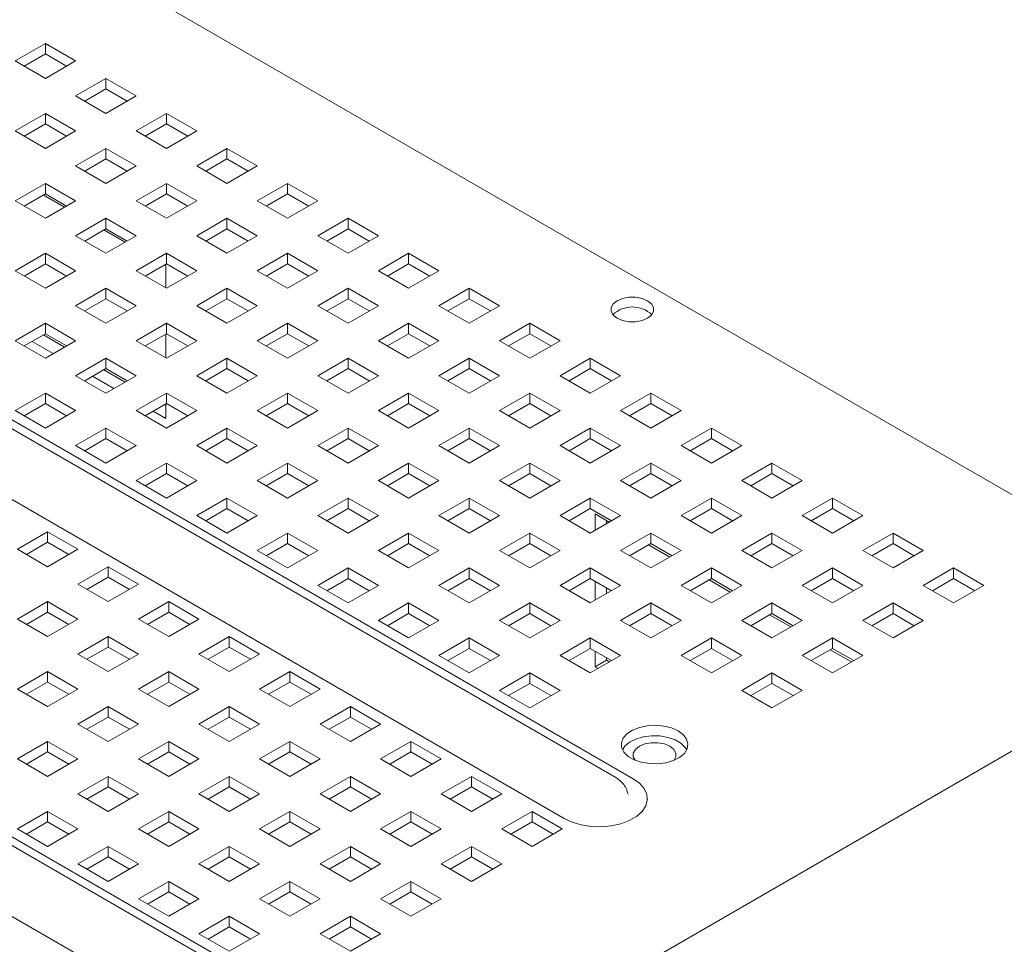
# Paper-space layout '2' of a CAD drawing. Header units: inches. Extents: x 1 to 109, y 1 to 85.
# Tile 64 of 66: x 89.79 to 94.39, y 32.07 to 36.39. Entities that reach past the tile are written whole.
import ezdxf

# ---------------------------------------------------------------- set-up
doc = ezdxf.new("R2010")
doc.units = ezdxf.units.IN
doc.header["$MEASUREMENT"] = 0

psp = doc.layouts.new('2')

# ---------------------------------------------------------------- linework, layer by layer
at = {"color": 7, "linetype": 'Continuous', "lineweight": 15, "ltscale": 5}
for p, q in [((82.7774, 40.8974), (94.9435, 33.8741)), ((92.5791, 32.8498), (80.9119, 39.5852)), ((80.9927, 39.5797), (92.66, 32.8443)), ((92.3378, 32.6583), (80.6705, 39.3937)), ((80.6705, 39.3936), (92.3378, 32.6582)), ((90.8934, 31.8766), (79.2261, 38.612)), ((79.307, 38.6065), (90.9742, 31.8711)), ((90.6521, 31.6852), (78.9848, 38.4205)), ((78.9848, 38.4204), (90.6521, 31.6851)), ((89.9144, 36.2777), (89.773, 36.1961)), ((90.0558, 36.1961), (89.9144, 36.2777)), ((89.9144, 36.2289), (89.9144, 36.2777)), ((89.8153, 36.1716), (89.9144, 36.2289)), ((89.9144, 36.2289), (90.0135, 36.1716)), ((89.773, 36.1961), (89.9144, 36.1144)), ((89.9144, 36.1144), (90.0558, 36.1961)), ((90.1972, 36.1144), (90.0558, 36.0328)), ((90.3387, 36.0328), (90.1972, 36.1144)), ((90.1972, 36.0656), (90.1972, 36.1144)), ((90.0981, 36.0084), (90.1972, 36.0656)), ((90.1972, 36.0656), (90.2964, 36.0084)), ((90.0558, 36.0328), (90.1972, 35.9511)), ((90.1972, 35.9511), (90.3387, 36.0328)), ((89.9144, 35.9511), (89.773, 35.8695)), ((90.0558, 35.8695), (89.9144, 35.9511)), ((89.9144, 35.9023), (89.9144, 35.9511)), ((90.4801, 35.9511), (90.3387, 35.8695)), ((90.6215, 35.8695), (90.4801, 35.9511)), ((90.4801, 35.9023), (90.4801, 35.9511)), ((89.8153, 35.8451), (89.9144, 35.9023)), ((89.9144, 35.9023), (90.0135, 35.8451)), ((90.381, 35.8451), (90.4801, 35.9023)), ((90.4801, 35.9023), (90.5792, 35.8451)), ((89.773, 35.8695), (89.9144, 35.7878)), ((89.9144, 35.7878), (90.0558, 35.8695)), ((90.3387, 35.8695), (90.4801, 35.7878)), ((90.4801, 35.7878), (90.6215, 35.8695)), ((90.1972, 35.7878), (90.0558, 35.7062)), ((90.3387, 35.7062), (90.1972, 35.7878)), ((90.1972, 35.739), (90.1972, 35.7878)), ((90.7629, 35.7878), (90.6215, 35.7062)), ((90.9044, 35.7062), (90.7629, 35.7878)), ((90.7629, 35.739), (90.7629, 35.7878)), ((90.0981, 35.6818), (90.1972, 35.739)), ((90.1972, 35.739), (90.2964, 35.6818)), ((90.6638, 35.6818), (90.7629, 35.739)), ((90.7629, 35.739), (90.8621, 35.6818)), ((90.0558, 35.7062), (90.1972, 35.6246)), ((90.1972, 35.6246), (90.3387, 35.7062)), ((90.6215, 35.7062), (90.7629, 35.6246)), ((90.7629, 35.6246), (90.9044, 35.7062)), ((89.9144, 35.6246), (89.773, 35.5429)), ((90.0558, 35.5429), (89.9144, 35.6246)), ((89.9144, 35.5757), (89.9144, 35.6246)), ((90.4801, 35.6246), (90.3387, 35.5429)), ((90.6215, 35.5429), (90.4801, 35.6246)), ((90.4801, 35.5757), (90.4801, 35.6246)), ((91.0458, 35.6246), (90.9044, 35.5429)), ((91.1872, 35.5429), (91.0458, 35.6246)), ((91.0458, 35.5757), (91.0458, 35.6246)), ((89.8153, 35.5185), (89.9144, 35.5757)), ((90.0039, 35.5129), (89.9047, 35.5702)), ((89.9144, 35.5757), (90.0135, 35.5185)), ((90.381, 35.5185), (90.4801, 35.5757)), ((90.4801, 35.5757), (90.5792, 35.5185)), ((90.9466, 35.5185), (91.0458, 35.5757)), ((91.0458, 35.5757), (91.1449, 35.5185)), ((89.773, 35.5429), (89.9144, 35.4613)), ((89.9144, 35.4613), (90.0558, 35.5429)), ((90.3387, 35.5429), (90.4801, 35.4613)), ((90.4801, 35.4613), (90.6215, 35.5429)), ((90.9044, 35.5429), (91.0458, 35.4613)), ((91.0458, 35.4613), (91.1872, 35.5429)), ((90.1972, 35.4613), (90.0558, 35.3796)), ((90.3387, 35.3796), (90.1972, 35.4613)), ((90.1972, 35.4125), (90.1972, 35.4613)), ((90.7629, 35.4613), (90.6215, 35.3796)), ((90.9044, 35.3796), (90.7629, 35.4613)), ((90.7629, 35.4125), (90.7629, 35.4613)), ((91.3286, 35.4613), (91.1872, 35.3796)), ((91.47, 35.3796), (91.3286, 35.4613)), ((91.3286, 35.4125), (91.3286, 35.4613)), ((90.0558, 35.3796), (90.1972, 35.298)), ((90.0981, 35.3552), (90.1972, 35.4125)), ((90.2867, 35.3497), (90.1876, 35.4069)), ((90.1972, 35.4125), (90.2964, 35.3552)), ((90.1972, 35.298), (90.3387, 35.3796)), ((90.6215, 35.3796), (90.7629, 35.298)), ((90.6638, 35.3552), (90.7629, 35.4125)), ((90.7629, 35.4125), (90.8621, 35.3552)), ((90.7629, 35.298), (90.9044, 35.3796)), ((91.1872, 35.3796), (91.3286, 35.298)), ((91.2295, 35.3552), (91.3286, 35.4125)), ((91.3286, 35.4125), (91.4277, 35.3552)), ((91.3286, 35.298), (91.47, 35.3796)), ((89.9144, 35.298), (89.773, 35.2164)), ((90.0558, 35.2164), (89.9144, 35.298)), ((89.9144, 35.2492), (89.9144, 35.298)), ((90.4801, 35.298), (90.3387, 35.2164)), ((90.6215, 35.2164), (90.4801, 35.298)), ((90.4801, 35.2492), (90.4801, 35.298)), ((91.0458, 35.298), (90.9044, 35.2164)), ((91.1872, 35.2164), (91.0458, 35.298)), ((91.0458, 35.2492), (91.0458, 35.298)), ((91.6115, 35.298), (91.47, 35.2164)), ((91.7529, 35.2164), (91.6115, 35.298)), ((91.6115, 35.2492), (91.6115, 35.298)), ((89.8153, 35.1919), (89.9144, 35.2492)), ((89.9144, 35.2492), (90.0135, 35.1919)), ((90.381, 35.1919), (90.4801, 35.2492)), ((90.4769, 35.2399), (90.4704, 35.2436)), ((90.4769, 35.1366), (90.4769, 35.2399)), ((90.4801, 35.2492), (90.5792, 35.1919)), ((90.9466, 35.1919), (91.0458, 35.2492)), ((91.0458, 35.2492), (91.1449, 35.1919)), ((91.5123, 35.1919), (91.6115, 35.2492)), ((91.6115, 35.2492), (91.7106, 35.1919)), ((89.773, 35.2164), (89.9144, 35.1347)), ((89.9144, 35.1347), (90.0558, 35.2164)), ((90.3387, 35.2164), (90.4801, 35.1347)), ((90.4801, 35.1347), (90.6215, 35.2164)), ((90.9044, 35.2164), (91.0458, 35.1347)), ((91.0458, 35.1347), (91.1872, 35.2164)), ((91.47, 35.2164), (91.6115, 35.1347)), ((91.6115, 35.1347), (91.7529, 35.2164)), ((90.1972, 35.1347), (90.0558, 35.0531)), ((90.3387, 35.0531), (90.1972, 35.1347)), ((90.1972, 35.0859), (90.1972, 35.1347)), ((90.7629, 35.1347), (90.6215, 35.0531)), ((90.9044, 35.0531), (90.7629, 35.1347)), ((90.7629, 35.0859), (90.7629, 35.1347)), ((91.3286, 35.1347), (91.1872, 35.0531)), ((91.47, 35.0531), (91.3286, 35.1347)), ((91.3286, 35.0859), (91.3286, 35.1347)), ((91.8943, 35.1347), (91.7529, 35.0531)), ((92.0357, 35.0531), (91.8943, 35.1347)), ((91.8943, 35.0859), (91.8943, 35.1347)), ((90.0558, 35.0531), (90.1972, 34.9714)), ((90.0981, 35.0287), (90.1972, 35.0859)), ((90.1972, 35.0859), (90.2964, 35.0287)), ((90.1972, 34.9714), (90.3387, 35.0531)), ((90.6215, 35.0531), (90.7629, 34.9714)), ((90.6638, 35.0287), (90.7629, 35.0859)), ((90.7629, 35.0859), (90.8621, 35.0287)), ((90.7629, 34.9714), (90.9044, 35.0531)), ((91.1872, 35.0531), (91.3286, 34.9714)), ((91.2295, 35.0287), (91.3286, 35.0859)), ((91.3286, 35.0859), (91.4277, 35.0287)), ((91.3286, 34.9714), (91.47, 35.0531)), ((91.7529, 35.0531), (91.8943, 34.9714)), ((91.7952, 35.0287), (91.8943, 35.0859)), ((91.8943, 35.0859), (91.9934, 35.0287)), ((91.8943, 34.9714), (92.0357, 35.0531)), ((89.9144, 34.9714), (89.773, 34.8898)), ((90.0558, 34.8898), (89.9144, 34.9714)), ((89.9144, 34.9226), (89.9144, 34.9714)), ((90.4801, 34.9714), (90.3387, 34.8898)), ((90.6215, 34.8898), (90.4801, 34.9714)), ((90.4801, 34.9226), (90.4801, 34.9714)), ((91.0458, 34.9714), (90.9044, 34.8898)), ((91.1872, 34.8898), (91.0458, 34.9714)), ((91.0458, 34.9226), (91.0458, 34.9714)), ((91.6115, 34.9714), (91.47, 34.8898)), ((91.7529, 34.8898), (91.6115, 34.9714)), ((91.6115, 34.9226), (91.6115, 34.9714)), ((92.1771, 34.9714), (92.0357, 34.8898)), ((92.3186, 34.8898), (92.1771, 34.9714)), ((92.1771, 34.9226), (92.1771, 34.9714)), ((89.8153, 34.8654), (89.9144, 34.9226)), ((90.0043, 34.86), (89.9051, 34.9173)), ((89.9144, 34.9226), (90.0135, 34.8654)), ((90.381, 34.8654), (90.4801, 34.9226)), ((90.4769, 34.81), (90.4769, 34.9208)), ((90.4801, 34.9226), (90.5792, 34.8654)), ((90.9466, 34.8654), (91.0458, 34.9226)), ((91.0458, 34.9226), (91.1449, 34.8654)), ((91.5123, 34.8654), (91.6115, 34.9226)), ((91.6115, 34.9226), (91.7106, 34.8654)), ((92.078, 34.8654), (92.1771, 34.9226)), ((92.1771, 34.9226), (92.2763, 34.8654)), ((89.773, 34.8898), (89.9144, 34.8082)), ((89.8523, 34.8868), (89.9515, 34.8295)), ((89.9144, 34.8082), (90.0558, 34.8898)), ((90.3387, 34.8898), (90.4801, 34.8082)), ((90.4801, 34.8082), (90.6215, 34.8898)), ((90.9044, 34.8898), (91.0458, 34.8082)), ((91.0458, 34.8082), (91.1872, 34.8898)), ((91.47, 34.8898), (91.6115, 34.8082)), ((91.6115, 34.8082), (91.7529, 34.8898)), ((92.0357, 34.8898), (92.1771, 34.8082)), ((92.1771, 34.8082), (92.3186, 34.8898)), ((90.1972, 34.8082), (90.0558, 34.7265)), ((90.3387, 34.7265), (90.1972, 34.8082)), ((90.1972, 34.7593), (90.1972, 34.8082)), ((90.7629, 34.8082), (90.6215, 34.7265)), ((90.9044, 34.7265), (90.7629, 34.8082)), ((90.7629, 34.7593), (90.7629, 34.8082)), ((91.3286, 34.8082), (91.1872, 34.7265)), ((91.47, 34.7265), (91.3286, 34.8082)), ((91.3286, 34.7593), (91.3286, 34.8082)), ((91.8943, 34.8082), (91.7529, 34.7265)), ((92.0357, 34.7265), (91.8943, 34.8082)), ((91.8943, 34.7593), (91.8943, 34.8082)), ((92.46, 34.8082), (92.3186, 34.7265)), ((92.6014, 34.7265), (92.46, 34.8082)), ((92.46, 34.7593), (92.46, 34.8082)), ((90.0558, 34.7265), (90.1972, 34.6449)), ((90.0981, 34.7021), (90.1972, 34.7593)), ((90.2871, 34.6968), (90.188, 34.754)), ((90.1972, 34.7593), (90.2964, 34.7021)), ((90.1972, 34.6449), (90.3387, 34.7265)), ((90.6215, 34.7265), (90.7629, 34.6449)), ((90.6638, 34.7021), (90.7629, 34.7593)), ((90.7629, 34.7593), (90.8621, 34.7021)), ((90.7629, 34.6449), (90.9044, 34.7265)), ((91.1872, 34.7265), (91.3286, 34.6449)), ((91.2295, 34.7021), (91.3286, 34.7593)), ((91.3286, 34.7593), (91.4277, 34.7021)), ((91.3286, 34.6449), (91.47, 34.7265)), ((91.7529, 34.7265), (91.8943, 34.6449)), ((91.7952, 34.7021), (91.8943, 34.7593)), ((91.8943, 34.7593), (91.9934, 34.7021)), ((91.8943, 34.6449), (92.0357, 34.7265)), ((92.3186, 34.7265), (92.46, 34.6449)), ((92.3609, 34.7021), (92.46, 34.7593)), ((92.46, 34.7593), (92.5591, 34.7021)), ((92.46, 34.6449), (92.6014, 34.7265)), ((90.1352, 34.7235), (90.2343, 34.6663)), ((89.9144, 34.6449), (89.773, 34.5632)), ((90.0558, 34.5632), (89.9144, 34.6449)), ((89.9144, 34.596), (89.9144, 34.6449)), ((90.4801, 34.6449), (90.3387, 34.5632)), ((90.6215, 34.5632), (90.4801, 34.6449)), ((90.4801, 34.596), (90.4801, 34.6449)), ((91.0458, 34.6449), (90.9044, 34.5632)), ((91.1872, 34.5632), (91.0458, 34.6449)), ((91.0458, 34.596), (91.0458, 34.6449)), ((91.6115, 34.6449), (91.47, 34.5632)), ((91.7529, 34.5632), (91.6115, 34.6449)), ((91.6115, 34.596), (91.6115, 34.6449)), ((92.1771, 34.6449), (92.0357, 34.5632)), ((92.3186, 34.5632), (92.1771, 34.6449)), ((92.1771, 34.596), (92.1771, 34.6449)), ((92.7428, 34.6449), (92.6014, 34.5632)), ((92.8842, 34.5632), (92.7428, 34.6449)), ((92.7428, 34.596), (92.7428, 34.6449)), ((89.8153, 34.5388), (89.9144, 34.596)), ((89.9144, 34.596), (90.0135, 34.5388)), ((90.381, 34.5388), (90.4801, 34.596)), ((90.4769, 34.5872), (90.4708, 34.5907)), ((90.4769, 34.5262), (90.4769, 34.5942)), ((90.4801, 34.596), (90.5792, 34.5388)), ((90.9466, 34.5388), (91.0458, 34.596)), ((91.0458, 34.596), (91.1449, 34.5388)), ((91.5123, 34.5388), (91.6115, 34.596)), ((91.6115, 34.596), (91.7106, 34.5388)), ((92.078, 34.5388), (92.1771, 34.596)), ((92.1771, 34.596), (92.2763, 34.5388)), ((92.6437, 34.5388), (92.7428, 34.596)), ((92.7428, 34.596), (92.842, 34.5388)), ((89.773, 34.5632), (89.9144, 34.4816)), ((89.9144, 34.4816), (90.0558, 34.5632)), ((90.3387, 34.5632), (90.4801, 34.4816)), ((90.418, 34.5602), (90.4769, 34.5262)), ((90.4801, 34.4816), (90.6215, 34.5632)), ((90.9044, 34.5632), (91.0458, 34.4816)), ((91.0458, 34.4816), (91.1872, 34.5632)), ((91.47, 34.5632), (91.6115, 34.4816)), ((91.6115, 34.4816), (91.7529, 34.5632)), ((92.0357, 34.5632), (92.1771, 34.4816)), ((92.1771, 34.4816), (92.3186, 34.5632)), ((92.6014, 34.5632), (92.7428, 34.4816)), ((92.7428, 34.4816), (92.8842, 34.5632)), ((90.1972, 34.4816), (90.0558, 34.4)), ((90.3387, 34.4), (90.1972, 34.4816)), ((90.1972, 34.4328), (90.1972, 34.4816)), ((90.7629, 34.4816), (90.6215, 34.4)), ((90.9044, 34.4), (90.7629, 34.4816)), ((90.7629, 34.4328), (90.7629, 34.4816)), ((91.3286, 34.4816), (91.1872, 34.4)), ((91.47, 34.4), (91.3286, 34.4816)), ((91.3286, 34.4328), (91.3286, 34.4816)), ((91.8943, 34.4816), (91.7529, 34.4)), ((92.0357, 34.4), (91.8943, 34.4816)), ((91.8943, 34.4328), (91.8943, 34.4816)), ((92.46, 34.4816), (92.3186, 34.4)), ((92.6014, 34.4), (92.46, 34.4816)), ((92.46, 34.4328), (92.46, 34.4816)), ((93.0257, 34.4816), (92.8842, 34.4)), ((93.1671, 34.4), (93.0257, 34.4816)), ((93.0257, 34.4328), (93.0257, 34.4816)), ((90.0981, 34.3755), (90.1972, 34.4328)), ((90.1972, 34.4328), (90.2964, 34.3755)), ((90.6638, 34.3755), (90.7629, 34.4328)), ((90.7629, 34.4328), (90.8621, 34.3755)), ((91.2295, 34.3755), (91.3286, 34.4328)), ((91.3286, 34.4328), (91.4277, 34.3755)), ((91.7952, 34.3755), (91.8943, 34.4328)), ((91.8943, 34.4328), (91.9934, 34.3755)), ((92.3609, 34.3755), (92.46, 34.4328)), ((92.46, 34.4328), (92.5591, 34.3755)), ((92.9265, 34.3755), (93.0257, 34.4328)), ((93.0257, 34.4328), (93.1248, 34.3755)), ((90.0558, 34.4), (90.1972, 34.3183)), ((90.1972, 34.3183), (90.3387, 34.4)), ((90.6215, 34.4), (90.7629, 34.3183)), ((90.7629, 34.3183), (90.9044, 34.4)), ((91.1872, 34.4), (91.3286, 34.3183)), ((91.3286, 34.3183), (91.47, 34.4)), ((91.7529, 34.4), (91.8943, 34.3183)), ((91.8943, 34.3183), (92.0357, 34.4)), ((92.3186, 34.4), (92.46, 34.3183)), ((92.46, 34.3183), (92.6014, 34.4)), ((92.8842, 34.4), (93.0257, 34.3183)), ((93.0257, 34.3183), (93.1671, 34.4)), ((90.4801, 34.3183), (90.3387, 34.2367)), ((90.6215, 34.2367), (90.4801, 34.3183)), ((90.4801, 34.2695), (90.4801, 34.3183)), ((91.0458, 34.3183), (90.9044, 34.2367)), ((91.1872, 34.2367), (91.0458, 34.3183)), ((91.0458, 34.2695), (91.0458, 34.3183)), ((91.6115, 34.3183), (91.47, 34.2367)), ((91.7529, 34.2367), (91.6115, 34.3183)), ((91.6115, 34.2695), (91.6115, 34.3183)), ((92.1771, 34.3183), (92.0357, 34.2367)), ((92.3186, 34.2367), (92.1771, 34.3183)), ((92.1771, 34.2695), (92.1771, 34.3183)), ((92.7428, 34.3183), (92.6014, 34.2367)), ((92.8842, 34.2367), (92.7428, 34.3183)), ((92.7428, 34.2695), (92.7428, 34.3183)), ((93.3085, 34.3183), (93.1671, 34.2367)), ((93.4499, 34.2367), (93.3085, 34.3183)), ((93.3085, 34.2695), (93.3085, 34.3183)), ((90.381, 34.2123), (90.4801, 34.2695)), ((90.4801, 34.2695), (90.5792, 34.2123)), ((90.9466, 34.2123), (91.0458, 34.2695)), ((91.0458, 34.2695), (91.1449, 34.2123)), ((91.5123, 34.2123), (91.6115, 34.2695)), ((91.6115, 34.2695), (91.7106, 34.2123)), ((92.078, 34.2123), (92.1771, 34.2695)), ((92.1771, 34.2695), (92.2763, 34.2123)), ((92.6437, 34.2123), (92.7428, 34.2695)), ((92.7428, 34.2695), (92.842, 34.2123)), ((93.2094, 34.2123), (93.3085, 34.2695)), ((93.3085, 34.2695), (93.4076, 34.2123)), ((90.3387, 34.2367), (90.4801, 34.155)), ((90.4801, 34.155), (90.6215, 34.2367)), ((90.9044, 34.2367), (91.0458, 34.155)), ((91.0458, 34.155), (91.1872, 34.2367)), ((91.47, 34.2367), (91.6115, 34.155)), ((91.6115, 34.155), (91.7529, 34.2367)), ((92.0357, 34.2367), (92.1771, 34.155)), ((92.1771, 34.155), (92.3186, 34.2367)), ((92.6014, 34.2367), (92.7428, 34.155)), ((92.7428, 34.155), (92.8842, 34.2367)), ((93.1671, 34.2367), (93.3085, 34.155)), ((93.3085, 34.155), (93.4499, 34.2367)), ((90.7629, 34.155), (90.6215, 34.0734)), ((90.9044, 34.0734), (90.7629, 34.155)), ((90.7629, 34.1062), (90.7629, 34.155)), ((91.3286, 34.155), (91.1872, 34.0734)), ((91.47, 34.0734), (91.3286, 34.155)), ((91.3286, 34.1062), (91.3286, 34.155)), ((91.8943, 34.155), (91.7529, 34.0734)), ((92.0357, 34.0734), (91.8943, 34.155)), ((91.8943, 34.1062), (91.8943, 34.155)), ((92.46, 34.155), (92.3186, 34.0734)), ((92.6014, 34.0734), (92.46, 34.155)), ((92.46, 34.1062), (92.46, 34.155)), ((93.0257, 34.155), (92.8842, 34.0734)), ((93.1671, 34.0734), (93.0257, 34.155)), ((93.0257, 34.1062), (93.0257, 34.155)), ((93.5914, 34.155), (93.4499, 34.0734)), ((93.7328, 34.0734), (93.5914, 34.155)), ((93.5914, 34.1062), (93.5914, 34.155)), ((90.6638, 34.049), (90.7629, 34.1062)), ((90.7629, 34.1062), (90.8621, 34.049)), ((91.2295, 34.049), (91.3286, 34.1062)), ((91.3286, 34.1062), (91.4277, 34.049)), ((91.7952, 34.049), (91.8943, 34.1062)), ((91.8943, 34.1062), (91.9934, 34.049)), ((92.3609, 34.049), (92.46, 34.1062)), ((92.46, 34.1062), (92.5591, 34.049)), ((92.9265, 34.049), (93.0257, 34.1062)), ((93.0257, 34.1062), (93.1248, 34.049)), ((93.4922, 34.049), (93.5914, 34.1062)), ((93.5914, 34.1062), (93.6905, 34.049)), ((90.6215, 34.0734), (90.7629, 33.9918)), ((90.7629, 33.9918), (90.9044, 34.0734)), ((91.1872, 34.0734), (91.3286, 33.9918)), ((91.3286, 33.9918), (91.47, 34.0734)), ((91.7529, 34.0734), (91.8943, 33.9918)), ((91.8943, 33.9918), (92.0357, 34.0734)), ((92.3186, 34.0734), (92.46, 33.9918)), ((92.46, 33.9918), (92.6014, 34.0734)), ((92.5484, 34.0428), (92.4823, 34.081)), ((92.4823, 34.081), (92.4823, 34.0046)), ((92.5351, 34.0351), (92.5351, 34.0505)), ((92.8842, 34.0734), (93.0257, 33.9918)), ((93.0257, 33.9918), (93.1671, 34.0734)), ((93.4499, 34.0734), (93.5914, 33.9918)), ((93.5914, 33.9918), (93.7328, 34.0734)), ((89.7836, 33.9162), (89.925, 33.9979)), ((89.925, 33.9979), (90.0664, 33.9162)), ((89.925, 33.9979), (89.925, 33.949)), ((91.0458, 33.9918), (90.9044, 33.9101)), ((91.1872, 33.9101), (91.0458, 33.9918)), ((91.0458, 33.9429), (91.0458, 33.9918)), ((91.6115, 33.9918), (91.47, 33.9101)), ((91.7529, 33.9101), (91.6115, 33.9918)), ((91.6115, 33.9429), (91.6115, 33.9918)), ((92.1771, 33.9918), (92.0357, 33.9101)), ((92.3186, 33.9101), (92.1771, 33.9918)), ((92.1771, 33.9429), (92.1771, 33.9918)), ((92.7428, 33.9918), (92.6014, 33.9101)), ((92.8842, 33.9101), (92.7428, 33.9918)), ((92.7428, 33.9429), (92.7428, 33.9918)), ((93.3085, 33.9918), (93.1671, 33.9101)), ((93.4499, 33.9101), (93.3085, 33.9918)), ((93.3085, 33.9429), (93.3085, 33.9918)), ((93.8742, 33.9918), (93.7328, 33.9101)), ((94.0156, 33.9101), (93.8742, 33.9918)), ((93.8742, 33.9429), (93.8742, 33.9918)), ((89.8259, 33.8918), (89.925, 33.949)), ((89.925, 33.949), (90.0241, 33.8918)), ((89.925, 33.8346), (89.7836, 33.9162)), ((90.0664, 33.9162), (89.925, 33.8346)), ((90.9044, 33.9101), (91.0458, 33.8285)), ((90.9466, 33.8857), (91.0458, 33.9429)), ((91.0458, 33.9429), (91.1449, 33.8857)), ((91.0458, 33.8285), (91.1872, 33.9101)), ((91.47, 33.9101), (91.6115, 33.8285)), ((91.5123, 33.8857), (91.6115, 33.9429)), ((91.6115, 33.9429), (91.7106, 33.8857)), ((91.6115, 33.8285), (91.7529, 33.9101)), ((92.0357, 33.9101), (92.1771, 33.8285)), ((92.078, 33.8857), (92.1771, 33.9429)), ((92.1771, 33.9429), (92.2763, 33.8857)), ((92.1771, 33.8285), (92.3186, 33.9101)), ((92.6014, 33.9101), (92.7428, 33.8285)), ((92.6437, 33.8857), (92.7428, 33.9429)), ((92.8313, 33.8795), (92.7321, 33.9368)), ((92.7428, 33.9429), (92.842, 33.8857)), ((92.7428, 33.8285), (92.8842, 33.9101)), ((93.1671, 33.9101), (93.3085, 33.8285)), ((93.2094, 33.8857), (93.3085, 33.9429)), ((93.3085, 33.9429), (93.4076, 33.8857)), ((93.3085, 33.8285), (93.4499, 33.9101)), ((93.7328, 33.9101), (93.8742, 33.8285)), ((93.7751, 33.8857), (93.8742, 33.9429)), ((93.8742, 33.9429), (93.9733, 33.8857)), ((93.8742, 33.8285), (94.0156, 33.9101)), ((90.0664, 33.753), (90.2079, 33.8346)), ((90.2079, 33.8346), (90.3493, 33.753)), ((90.2079, 33.8346), (90.2079, 33.7858)), ((91.3286, 33.8285), (91.1872, 33.7468)), ((91.47, 33.7468), (91.3286, 33.8285)), ((91.3286, 33.7796), (91.3286, 33.8285)), ((91.8943, 33.8285), (91.7529, 33.7468)), ((92.0357, 33.7468), (91.8943, 33.8285)), ((91.8943, 33.7796), (91.8943, 33.8285)), ((92.46, 33.8285), (92.3186, 33.7468)), ((92.6014, 33.7468), (92.46, 33.8285)), ((92.46, 33.7796), (92.46, 33.8285)), ((93.0257, 33.8285), (92.8842, 33.7468)), ((93.1671, 33.7468), (93.0257, 33.8285)), ((93.0257, 33.7796), (93.0257, 33.8285)), ((93.5914, 33.8285), (93.4499, 33.7468)), ((93.7328, 33.7468), (93.5914, 33.8285)), ((93.5914, 33.7796), (93.5914, 33.8285)), ((94.157, 33.8285), (94.0156, 33.7468)), ((94.2985, 33.7468), (94.157, 33.8285)), ((94.157, 33.7796), (94.157, 33.8285)), ((90.1087, 33.7285), (90.2079, 33.7858)), ((90.2079, 33.7858), (90.307, 33.7285)), ((91.2295, 33.7224), (91.3286, 33.7796)), ((91.3286, 33.7796), (91.4277, 33.7224)), ((91.7952, 33.7224), (91.8943, 33.7796)), ((91.8943, 33.7796), (91.9934, 33.7224)), ((92.3609, 33.7224), (92.46, 33.7796)), ((92.46, 33.7796), (92.5591, 33.7224)), ((92.4823, 33.7668), (92.4823, 33.678)), ((92.9265, 33.7224), (93.0257, 33.7796)), ((93.1141, 33.7162), (93.015, 33.7735)), ((93.0257, 33.7796), (93.1248, 33.7224)), ((93.4922, 33.7224), (93.5914, 33.7796)), ((93.5914, 33.7796), (93.6905, 33.7224)), ((94.0579, 33.7224), (94.157, 33.7796)), ((94.157, 33.7796), (94.2562, 33.7224)), ((90.2079, 33.6713), (90.0664, 33.753)), ((90.3493, 33.753), (90.2079, 33.6713)), ((91.1872, 33.7468), (91.3286, 33.6652)), ((91.3286, 33.6652), (91.47, 33.7468)), ((91.7529, 33.7468), (91.8943, 33.6652)), ((91.8943, 33.6652), (92.0357, 33.7468)), ((92.3186, 33.7468), (92.46, 33.6652)), ((92.46, 33.6652), (92.6014, 33.7468)), ((92.5351, 33.7085), (92.5351, 33.7363)), ((92.8842, 33.7468), (93.0257, 33.6652)), ((93.0257, 33.6652), (93.1671, 33.7468)), ((93.4499, 33.7468), (93.5914, 33.6652)), ((93.5914, 33.6652), (93.7328, 33.7468)), ((94.0156, 33.7468), (94.157, 33.6652)), ((94.157, 33.6652), (94.2985, 33.7468)), ((89.7836, 33.5897), (89.925, 33.6713)), ((89.925, 33.6713), (90.0664, 33.5897)), ((89.925, 33.6713), (89.925, 33.6225)), ((90.3493, 33.5897), (90.4907, 33.6713)), ((90.4907, 33.6713), (90.6321, 33.5897)), ((90.4907, 33.6713), (90.4907, 33.6225)), ((89.8259, 33.5653), (89.925, 33.6225)), ((89.925, 33.6225), (90.0241, 33.5653)), ((90.3916, 33.5653), (90.4907, 33.6225)), ((90.4907, 33.6225), (90.5898, 33.5653)), ((91.6115, 33.6652), (91.47, 33.5835)), ((91.7529, 33.5835), (91.6115, 33.6652)), ((91.6115, 33.6164), (91.6115, 33.6652)), ((92.1771, 33.6652), (92.0357, 33.5835)), ((92.3186, 33.5835), (92.1771, 33.6652)), ((92.1771, 33.6164), (92.1771, 33.6652)), ((92.7428, 33.6652), (92.6014, 33.5835)), ((92.8842, 33.5835), (92.7428, 33.6652)), ((92.7428, 33.6164), (92.7428, 33.6652)), ((93.3085, 33.6652), (93.1671, 33.5835)), ((93.4499, 33.5835), (93.3085, 33.6652)), ((93.3085, 33.6164), (93.3085, 33.6652)), ((93.8742, 33.6652), (93.7328, 33.5835)), ((94.0156, 33.5835), (93.8742, 33.6652)), ((93.8742, 33.6164), (93.8742, 33.6652)), ((89.925, 33.508), (89.7836, 33.5897)), ((90.0664, 33.5897), (89.925, 33.508)), ((90.4907, 33.508), (90.3493, 33.5897)), ((90.6321, 33.5897), (90.4907, 33.508)), ((91.47, 33.5835), (91.6115, 33.5019)), ((91.5123, 33.5591), (91.6115, 33.6164)), ((91.6115, 33.6164), (91.7106, 33.5591)), ((91.6115, 33.5019), (91.7529, 33.5835)), ((92.0357, 33.5835), (92.1771, 33.5019)), ((92.078, 33.5591), (92.1771, 33.6164)), ((92.1771, 33.6164), (92.2763, 33.5591)), ((92.1771, 33.5019), (92.3186, 33.5835)), ((92.6014, 33.5835), (92.7428, 33.5019)), ((92.6437, 33.5591), (92.7428, 33.6164)), ((92.7428, 33.6164), (92.842, 33.5591)), ((92.7428, 33.5019), (92.8842, 33.5835)), ((93.1671, 33.5835), (93.3085, 33.5019)), ((93.2094, 33.5591), (93.3085, 33.6164)), ((93.397, 33.553), (93.2978, 33.6102)), ((93.3085, 33.6164), (93.4076, 33.5591)), ((93.3085, 33.5019), (93.4499, 33.5835)), ((93.7328, 33.5835), (93.8742, 33.5019)), ((93.7751, 33.5591), (93.8742, 33.6164)), ((93.8742, 33.6164), (93.9733, 33.5591)), ((93.8742, 33.5019), (94.0156, 33.5835)), ((90.0664, 33.4264), (90.2079, 33.508)), ((90.2079, 33.508), (90.3493, 33.4264)), ((90.2079, 33.508), (90.2079, 33.4592)), ((90.6321, 33.4264), (90.7735, 33.508)), ((90.7735, 33.508), (90.915, 33.4264)), ((90.7735, 33.508), (90.7735, 33.4592)), ((91.8943, 33.5019), (91.7529, 33.4203)), ((92.0357, 33.4203), (91.8943, 33.5019)), ((91.8943, 33.4531), (91.8943, 33.5019)), ((92.46, 33.5019), (92.3186, 33.4203)), ((92.6014, 33.4203), (92.46, 33.5019)), ((92.46, 33.4531), (92.46, 33.5019)), ((93.0257, 33.5019), (92.8842, 33.4203)), ((93.1671, 33.4203), (93.0257, 33.5019)), ((93.0257, 33.4531), (93.0257, 33.5019)), ((93.5914, 33.5019), (93.4499, 33.4203)), ((93.7328, 33.4203), (93.5914, 33.5019)), ((93.5914, 33.4531), (93.5914, 33.5019)), ((90.1087, 33.402), (90.2079, 33.4592)), ((90.2079, 33.4592), (90.307, 33.402)), ((90.6744, 33.402), (90.7735, 33.4592)), ((90.7735, 33.4592), (90.8727, 33.402)), ((91.7952, 33.3959), (91.8943, 33.4531)), ((91.8943, 33.4531), (91.9934, 33.3959)), ((92.3609, 33.3959), (92.46, 33.4531)), ((92.46, 33.4531), (92.5591, 33.3959)), ((92.4823, 33.4402), (92.4823, 33.3674)), ((92.9265, 33.3959), (93.0257, 33.4531)), ((93.0257, 33.4531), (93.1248, 33.3959)), ((93.4922, 33.3959), (93.5914, 33.4531)), ((93.6798, 33.3897), (93.5807, 33.4469)), ((93.5914, 33.4531), (93.6905, 33.3959)), ((90.2079, 33.3447), (90.0664, 33.4264)), ((90.3493, 33.4264), (90.2079, 33.3447)), ((90.7735, 33.3447), (90.6321, 33.4264)), ((90.915, 33.4264), (90.7735, 33.3447)), ((91.7529, 33.4203), (91.8943, 33.3386)), ((91.8943, 33.3386), (92.0357, 33.4203)), ((92.3186, 33.4203), (92.46, 33.3386)), ((92.46, 33.3386), (92.6014, 33.4203)), ((92.5351, 33.3978), (92.4823, 33.3674)), ((92.5351, 33.3978), (92.5351, 33.4097)), ((92.5488, 33.3899), (92.5351, 33.3978)), ((92.8842, 33.4203), (93.0257, 33.3386)), ((93.0257, 33.3386), (93.1671, 33.4203)), ((93.4499, 33.4203), (93.5914, 33.3386)), ((93.5914, 33.3386), (93.7328, 33.4203)), ((92.4823, 33.3674), (92.496, 33.3594)), ((94.9999, 33.3028), (85.9702, 28.09)), ((89.7836, 33.2631), (89.925, 33.3447)), ((89.925, 33.3447), (90.0664, 33.2631)), ((89.925, 33.3447), (89.925, 33.2959)), ((90.3493, 33.2631), (90.4907, 33.3447)), ((90.4907, 33.3447), (90.6321, 33.2631)), ((90.4907, 33.3447), (90.4907, 33.2959)), ((90.915, 33.2631), (91.0564, 33.3447)), ((91.0564, 33.3447), (91.1978, 33.2631)), ((91.0564, 33.3447), (91.0564, 33.2959)), ((92.1771, 33.3386), (92.0357, 33.257)), ((92.3186, 33.257), (92.1771, 33.3386)), ((92.1771, 33.2898), (92.1771, 33.3386)), ((93.3085, 33.3386), (93.1671, 33.257)), ((93.4499, 33.257), (93.3085, 33.3386)), ((93.3085, 33.2898), (93.3085, 33.3386)), ((89.925, 33.1815), (89.7836, 33.2631)), ((89.8259, 33.2387), (89.925, 33.2959)), ((89.925, 33.2959), (90.0241, 33.2387)), ((90.0664, 33.2631), (89.925, 33.1815)), ((90.4907, 33.1815), (90.3493, 33.2631)), ((90.3916, 33.2387), (90.4907, 33.2959)), ((90.4907, 33.2959), (90.5898, 33.2387)), ((90.6321, 33.2631), (90.4907, 33.1815)), ((91.0564, 33.1815), (90.915, 33.2631)), ((90.9572, 33.2387), (91.0564, 33.2959)), ((91.0564, 33.2959), (91.1555, 33.2387)), ((91.1978, 33.2631), (91.0564, 33.1815)), ((92.0357, 33.257), (92.1771, 33.1753)), ((92.078, 33.2326), (92.1771, 33.2898)), ((92.1771, 33.2898), (92.2763, 33.2326)), ((92.1771, 33.1753), (92.3186, 33.257)), ((93.1671, 33.257), (93.3085, 33.1753)), ((93.2094, 33.2326), (93.3085, 33.2898)), ((93.3085, 33.2898), (93.4076, 33.2326)), ((93.3085, 33.1753), (93.4499, 33.257)), ((90.0664, 33.0998), (90.2079, 33.1815)), ((90.2079, 33.1815), (90.3493, 33.0998)), ((90.2079, 33.1815), (90.2079, 33.1326)), ((90.6321, 33.0998), (90.7735, 33.1815)), ((90.7735, 33.1815), (90.915, 33.0998)), ((90.7735, 33.1815), (90.7735, 33.1326)), ((91.1978, 33.0998), (91.3392, 33.1815)), ((91.3392, 33.1815), (91.4806, 33.0998)), ((91.3392, 33.1815), (91.3392, 33.1326)), ((90.1087, 33.0754), (90.2079, 33.1326)), ((90.2079, 33.1326), (90.307, 33.0754)), ((90.6744, 33.0754), (90.7735, 33.1326)), ((90.7735, 33.1326), (90.8727, 33.0754)), ((91.2401, 33.0754), (91.3392, 33.1326)), ((91.3392, 33.1326), (91.4384, 33.0754)), ((90.2079, 33.0182), (90.0664, 33.0998)), ((90.3493, 33.0998), (90.2079, 33.0182)), ((90.7735, 33.0182), (90.6321, 33.0998)), ((90.915, 33.0998), (90.7735, 33.0182)), ((91.3392, 33.0182), (91.1978, 33.0998)), ((91.4806, 33.0998), (91.3392, 33.0182)), ((89.7836, 32.9365), (89.925, 33.0182)), ((89.925, 33.0182), (90.0664, 32.9365)), ((89.925, 33.0182), (89.925, 32.9694)), ((90.3493, 32.9365), (90.4907, 33.0182)), ((90.4907, 33.0182), (90.6321, 32.9365)), ((90.4907, 33.0182), (90.4907, 32.9694)), ((90.915, 32.9365), (91.0564, 33.0182)), ((91.0564, 33.0182), (91.1978, 32.9365)), ((91.0564, 33.0182), (91.0564, 32.9694)), ((91.4806, 32.9365), (91.6221, 33.0182)), ((91.6221, 33.0182), (91.7635, 32.9365)), ((91.6221, 33.0182), (91.6221, 32.9694)), ((89.925, 32.8549), (89.7836, 32.9365)), ((89.8259, 32.9121), (89.925, 32.9694)), ((89.925, 32.9694), (90.0241, 32.9121)), ((90.0664, 32.9365), (89.925, 32.8549)), ((90.4907, 32.8549), (90.3493, 32.9365)), ((90.3916, 32.9121), (90.4907, 32.9694)), ((90.4907, 32.9694), (90.5898, 32.9121)), ((90.6321, 32.9365), (90.4907, 32.8549)), ((91.0564, 32.8549), (90.915, 32.9365)), ((90.9572, 32.9121), (91.0564, 32.9694)), ((91.0564, 32.9694), (91.1555, 32.9121)), ((91.1978, 32.9365), (91.0564, 32.8549)), ((91.6221, 32.8549), (91.4806, 32.9365)), ((91.5229, 32.9121), (91.6221, 32.9694)), ((91.6221, 32.9694), (91.7212, 32.9121)), ((91.7635, 32.9365), (91.6221, 32.8549)), ((90.0664, 32.7733), (90.2079, 32.8549)), ((90.2079, 32.8549), (90.3493, 32.7733)), ((90.2079, 32.8549), (90.2079, 32.8061)), ((90.6321, 32.7733), (90.7735, 32.8549)), ((90.7735, 32.8549), (90.915, 32.7733)), ((90.7735, 32.8549), (90.7735, 32.8061)), ((91.1978, 32.7733), (91.3392, 32.8549)), ((91.3392, 32.8549), (91.4806, 32.7733)), ((91.3392, 32.8549), (91.3392, 32.8061)), ((91.9049, 32.8549), (91.7635, 32.7733)), ((92.0463, 32.7733), (91.9049, 32.8549)), ((91.9049, 32.8061), (91.9049, 32.8549)), ((90.1087, 32.7488), (90.2079, 32.8061)), ((90.2079, 32.8061), (90.307, 32.7488)), ((90.6744, 32.7488), (90.7735, 32.8061)), ((90.7735, 32.8061), (90.8727, 32.7488)), ((91.2401, 32.7488), (91.3392, 32.8061)), ((91.3392, 32.8061), (91.4384, 32.7488)), ((91.8058, 32.7488), (91.9049, 32.8061)), ((91.9049, 32.8061), (92.004, 32.7488)), ((90.2079, 32.6916), (90.0664, 32.7733)), ((90.3493, 32.7733), (90.2079, 32.6916)), ((90.7735, 32.6916), (90.6321, 32.7733)), ((90.915, 32.7733), (90.7735, 32.6916)), ((91.3392, 32.6916), (91.1978, 32.7733)), ((91.4806, 32.7733), (91.3392, 32.6916)), ((91.7635, 32.7733), (91.9049, 32.6916)), ((91.9049, 32.6916), (92.0463, 32.7733)), ((92.6358, 32.7753), (92.6363, 32.7728)), ((92.7267, 32.7512), (92.7267, 32.7513)), ((89.7836, 32.61), (89.925, 32.6916)), ((89.925, 32.6916), (90.0664, 32.61)), ((89.925, 32.6916), (89.925, 32.6428)), ((90.3493, 32.61), (90.4907, 32.6916)), ((90.4907, 32.6916), (90.6321, 32.61)), ((90.4907, 32.6916), (90.4907, 32.6428)), ((90.915, 32.61), (91.0564, 32.6916)), ((91.0564, 32.6916), (91.1978, 32.61)), ((91.0564, 32.6916), (91.0564, 32.6428)), ((91.6221, 32.6916), (91.4806, 32.61)), ((91.7635, 32.61), (91.6221, 32.6916)), ((91.6221, 32.6428), (91.6221, 32.6916)), ((92.1877, 32.6916), (92.0463, 32.61)), ((92.3292, 32.61), (92.1877, 32.6916)), ((92.1877, 32.6428), (92.1877, 32.6916)), ((89.925, 32.5283), (89.7836, 32.61)), ((89.8259, 32.5856), (89.925, 32.6428)), ((89.925, 32.6428), (90.0241, 32.5856)), ((90.0664, 32.61), (89.925, 32.5283)), ((90.4907, 32.5283), (90.3493, 32.61)), ((90.3916, 32.5856), (90.4907, 32.6428)), ((90.4907, 32.6428), (90.5898, 32.5856)), ((90.6321, 32.61), (90.4907, 32.5283)), ((91.0564, 32.5283), (90.915, 32.61)), ((90.9572, 32.5856), (91.0564, 32.6428)), ((91.0564, 32.6428), (91.1555, 32.5856)), ((91.1978, 32.61), (91.0564, 32.5283)), ((91.4806, 32.61), (91.6221, 32.5283)), ((91.5229, 32.5856), (91.6221, 32.6428)), ((91.6221, 32.6428), (91.7212, 32.5856)), ((91.6221, 32.5283), (91.7635, 32.61)), ((92.0463, 32.61), (92.1877, 32.5283)), ((92.0886, 32.5856), (92.1877, 32.6428)), ((92.1877, 32.6428), (92.2869, 32.5856)), ((92.1877, 32.5283), (92.3292, 32.61)), ((90.0664, 32.4467), (90.2079, 32.5283)), ((90.2079, 32.5283), (90.3493, 32.4467)), ((90.2079, 32.5283), (90.2079, 32.4795)), ((90.6321, 32.4467), (90.7735, 32.5283)), ((90.7735, 32.5283), (90.915, 32.4467)), ((90.7735, 32.5283), (90.7735, 32.4795)), ((91.3392, 32.5283), (91.1978, 32.4467)), ((91.4806, 32.4467), (91.3392, 32.5283)), ((91.3392, 32.4795), (91.3392, 32.5283)), ((91.9049, 32.5283), (91.7635, 32.4467)), ((92.0463, 32.4467), (91.9049, 32.5283)), ((91.9049, 32.4795), (91.9049, 32.5283)), ((90.1087, 32.4223), (90.2079, 32.4795)), ((90.2079, 32.4795), (90.307, 32.4223)), ((90.6744, 32.4223), (90.7735, 32.4795)), ((90.7735, 32.4795), (90.8727, 32.4223)), ((91.2401, 32.4223), (91.3392, 32.4795)), ((91.3392, 32.4795), (91.4384, 32.4223)), ((91.8058, 32.4223), (91.9049, 32.4795)), ((91.9049, 32.4795), (92.004, 32.4223)), ((90.2079, 32.3651), (90.0664, 32.4467)), ((90.3493, 32.4467), (90.2079, 32.3651)), ((90.7735, 32.3651), (90.6321, 32.4467)), ((90.915, 32.4467), (90.7735, 32.3651)), ((91.1978, 32.4467), (91.3392, 32.3651)), ((91.3392, 32.3651), (91.4806, 32.4467)), ((91.7635, 32.4467), (91.9049, 32.3651)), ((91.9049, 32.3651), (92.0463, 32.4467)), ((90.3493, 32.2834), (90.4907, 32.3651)), ((90.4907, 32.3651), (90.6321, 32.2834)), ((90.4907, 32.3651), (90.4907, 32.3162)), ((91.0564, 32.3651), (90.915, 32.2834)), ((91.1978, 32.2834), (91.0564, 32.3651)), ((91.0564, 32.3162), (91.0564, 32.3651)), ((91.6221, 32.3651), (91.4806, 32.2834)), ((91.7635, 32.2834), (91.6221, 32.3651)), ((91.6221, 32.3162), (91.6221, 32.3651)), ((90.3916, 32.259), (90.4907, 32.3162)), ((90.4907, 32.3162), (90.5898, 32.259)), ((90.9572, 32.259), (91.0564, 32.3162)), ((91.0564, 32.3162), (91.1555, 32.259)), ((91.5229, 32.259), (91.6221, 32.3162)), ((91.6221, 32.3162), (91.7212, 32.259)), ((90.4907, 32.2018), (90.3493, 32.2834)), ((90.6321, 32.2834), (90.4907, 32.2018)), ((90.915, 32.2834), (91.0564, 32.2018)), ((91.0564, 32.2018), (91.1978, 32.2834)), ((91.4806, 32.2834), (91.6221, 32.2018)), ((91.6221, 32.2018), (91.7635, 32.2834)), ((90.7735, 32.2018), (90.6321, 32.1201)), ((90.915, 32.1201), (90.7735, 32.2018)), ((90.7735, 32.1529), (90.7735, 32.2018)), ((91.3392, 32.2018), (91.1978, 32.1201)), ((91.4806, 32.1201), (91.3392, 32.2018)), ((91.3392, 32.1529), (91.3392, 32.2018)), ((90.6744, 32.0957), (90.7735, 32.1529)), ((90.7735, 32.1529), (90.8727, 32.0957)), ((91.2401, 32.0957), (91.3392, 32.1529)), ((91.3392, 32.1529), (91.4384, 32.0957)), ((90.6321, 32.1201), (90.7735, 32.0385)), ((90.7735, 32.0385), (90.915, 32.1201)), ((91.1978, 32.1201), (91.3392, 32.0385)), ((91.3392, 32.0385), (91.4806, 32.1201))]:
    psp.add_line(p, q, dxfattribs=at)
at = {"color": 7, "linetype": 'Continuous', "lineweight": 15, "ltscale": 5, "flags": 128}
for points in [[(92.7273, 35.0763), (92.7458, 35.0617), (92.7555, 35.0444), (92.7555, 35.0262), (92.7458, 35.009), (92.7273, 34.9943), (92.7018, 34.9836), (92.6719, 34.978), (92.6405, 34.978), (92.6106, 34.9836), (92.5851, 34.9943), (92.5667, 35.009), (92.5569, 35.0262), (92.5569, 35.0444), (92.5667, 35.0617), (92.5851, 35.0763), (92.6106, 35.087), (92.6405, 35.0926), (92.6719, 35.0926), (92.7018, 35.087), (92.7273, 35.0763)], [(92.8706, 33.0675), (92.8397, 33.0813), (92.8038, 33.0903), (92.7652, 33.0938), (92.7263, 33.0917), (92.6895, 33.084), (92.6571, 33.0713), (92.6313, 33.0544), (92.6135, 33.0343), (92.605, 33.0122), (92.6062, 32.9897), (92.6171, 32.968), (92.637, 32.9486), (92.6647, 32.9326), (92.6983, 32.9211), (92.7359, 32.9148), (92.775, 32.9141), (92.8131, 32.919), (92.848, 32.9293), (92.8773, 32.9442), (92.8993, 32.9629), (92.9125, 32.9841), (92.9162, 33.0066), (92.9101, 33.0289), (92.8946, 33.0496), (92.8706, 33.0675)], [(92.9105, 32.9794), (92.9035, 32.9907), (92.8836, 33.0101), (92.8559, 33.0261), (92.8222, 33.0376), (92.7847, 33.0439), (92.7456, 33.0446), (92.7075, 33.0397), (92.6726, 33.0294), (92.6433, 33.0145), (92.6213, 32.9958), (92.6101, 32.9794)], [(92.8517, 32.9308), (92.8596, 32.9459), (92.8596, 32.964), (92.8498, 32.9813), (92.8314, 32.996), (92.8059, 33.0066), (92.776, 33.0122), (92.7446, 33.0122), (92.7147, 33.0066), (92.6892, 32.996), (92.6707, 32.9813), (92.661, 32.964), (92.661, 32.9459), (92.6689, 32.9308)], [(92.66, 32.8443), (92.6899, 32.8229), (92.7115, 32.7984), (92.7239, 32.7719), (92.7264, 32.7444), (92.7189, 32.7173), (92.7018, 32.6916), (92.6759, 32.6685), (92.6422, 32.6491), (92.6023, 32.6341), (92.5578, 32.6243), (92.5108, 32.62), (92.4632, 32.6214), (92.4172, 32.6285), (92.3748, 32.641), (92.3378, 32.6583)], [(92.3378, 32.6582), (92.3748, 32.6409), (92.4172, 32.6284), (92.4632, 32.6213), (92.5108, 32.6199), (92.5578, 32.6242), (92.6023, 32.634), (92.6422, 32.649), (92.6759, 32.6685), (92.7018, 32.6915), (92.7189, 32.7172), (92.7264, 32.7443), (92.7267, 32.7512)]]:
    psp.add_lwpolyline(points, dxfattribs=at)
at = {"color": 7, "linetype": 'Continuous', "lineweight": 15, "ltscale": 25}
psp.add_arc((92.6562, 34.9156), 0.1319, 46.2702, 133.7298, dxfattribs=at)
at = {"color": 7, "linetype": 'Continuous', "lineweight": 15, "ltscale": 5}
psp.add_open_spline([(92.6349, 32.7755), (92.6335, 32.7816), (92.6301, 32.7966), (92.6172, 32.8175), (92.5998, 32.8364), (92.5857, 32.8455), (92.5791, 32.8498)], degree=3, knots=[0, 0, 0, 0, 0.1968675, 0.4770936, 0.7535431, 1, 1, 1, 1], dxfattribs=at)

doc.saveas('drawing.dxf')
